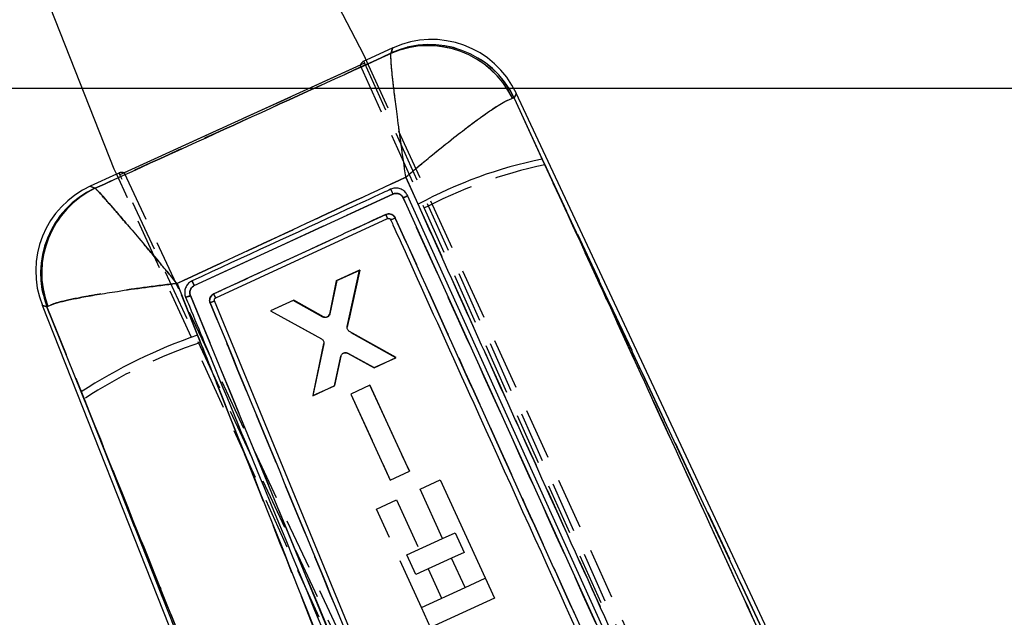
# Model space of a CAD drawing. Extents: x 29 to 415, y 5 to 292.
# Tile 15 of 25: x 340 to 365, y 42 to 57. Entities that reach past the tile are written whole.
import ezdxf

# ---------------------------------------------------------------- set-up
doc = ezdxf.new("R2010")
doc.units = 0
doc.linetypes.add('HIDDEN', pattern=[1.905, 1.27, -0.635])
doc.layers.get('0').update_dxf_attribs({"linetype": 'CONTINUOUS'})
doc.styles.add('SLDTEXTSTYLE0', font='TXT', dxfattribs={"width": 0.75})
doc.dimstyles.new('SLDDIMSTYLE6', dxfattribs={"dimtxt": 3.5, "dimasz": 3.302, "dimexe": 0, "dimexo": 0.0625, "dimgap": 0.875, "dimtad": 1, "dimdec": 4, "dimlfac": 2.5, "dimzin": 12, "dimtxsty": 'SLDTEXTSTYLE0', "dimsah": 1, "dimcen": 0.09, "dimazin": 3, "dimtfac": 1, "dimtofl": 0, "dimtmove": 0, "dimatfit": 3, "dimtolj": 1, "dimtzin": 12})

# ---------------------------------------------------------------- blocks, each defined once
blk = doc.blocks.new('_D_15')
at = {"color": 218, "linetype": 'CONTINUOUS'}
blk.add_line((337.466, 55.531), (367.186, 55.531), dxfattribs=at)
blk.add_arc((729.072, 55.531), 362.886, 175, 180, dxfattribs=at)
for points in [[(367.567, 87.159), (366.788, 83.91), (367.8, 83.826)], [(366.186, 55.531), (366.709, 58.831), (365.693, 58.835)]]:
    blk.add_solid(points, dxfattribs=at)
at = {"color": 218, "linetype": 'CONTINUOUS', "insert": (361.877, 68.266, 0.04), "char_height": 3.5, "attachment_point": 1, "rotation": 87.4447, "style": 'SLDTEXTSTYLE0'}
blk.add_mtext('5°', dxfattribs=at)

msp = doc.modelspace()

# ---------------------------------------------------------------- linework, layer by layer
at = {"color": 7, "linetype": 'CONTINUOUS'}
for p, q in [((346.969166, 60.162992), (348.95893, 56.35202)), ((342.774629, 53.524579), (341.194121, 57.522661)), ((349.677153, 56.530055), (349.01578, 56.227677)), ((349.630691, 56.395871), (349.638274, 56.408654)), ((348.978083, 56.153818), (342.912032, 53.380441)), ((348.95893, 56.35202), (349.027698, 56.201609)), ((348.96877, 56.174667), (348.978083, 56.153818)), ((359.943648, 39.997204), (352.735583, 55.405966)), ((352.686591, 55.288283), (352.642663, 55.282076)), ((352.686591, 55.288283), (353.379935, 53.772569)), ((359.845208, 39.951676), (353.379935, 53.772569)), ((342.843397, 53.374167), (342.774629, 53.524579)), ((342.831479, 53.400236), (342.179671, 53.102231)), ((342.912032, 53.380441), (342.902357, 53.401124)), ((350.303009, 52.651629), (350.000375, 53.3249)), ((342.290966, 53.051875), (342.299978, 53.049613)), ((344.756882, 50.634275), (349.679221, 52.905081)), ((349.935557, 52.809431), (357.075687, 37.038696)), ((357.178701, 37.096713), (350.041164, 52.868993)), ((345.286453, 50.330553), (349.548849, 52.298173)), ((349.617804, 52.277732), (349.621645, 52.270706)), ((348.849812, 51.0148), (348.291032, 50.759273)), ((348.549282, 49.617886), (348.849812, 51.0148)), ((348.291032, 50.759273), (348.119058, 49.935124)), ((344.328722, 50.689721), (344.837122, 49.406798)), ((352.335207, 31.76119), (344.659474, 50.386222)), ((347.224004, 50.271327), (346.643148, 50.005704)), ((347.956115, 49.860955), (347.224004, 50.271327)), ((340.989777, 50.146792), (349.479629, 28.670716)), ((341.104916, 50.105983), (341.126435, 50.122325)), ((341.95436, 48.001776), (341.104916, 50.105983)), ((345.258479, 50.260229), (345.258552, 50.26005)), ((352.613284, 32.406372), (345.258479, 50.260229)), ((346.643148, 50.005704), (347.909406, 49.311745)), ((349.760191, 48.849849), (348.603254, 49.49829)), ((347.96436, 49.192606), (347.695824, 47.905802)), ((348.232901, 48.15141), (348.391749, 48.885619)), ((348.553312, 48.958969), (349.211857, 48.599092)), ((349.211857, 48.599092), (349.760191, 48.849849)), ((347.695824, 47.905802), (348.232901, 48.15141)), ((349.110785, 48.165216), (348.633109, 47.946776)), ((350.086664, 46.030228), (349.110785, 48.165216)), ((349.201515, 30.025828), (341.95436, 48.001776)), ((341.95436, 48.001776), (349.58014, 28.711471)), ((348.633109, 47.946776), (349.609023, 45.811799)), ((349.609023, 45.811799), (350.086664, 46.030228)), ((350.351258, 45.587955), (350.850886, 45.816384)), ((350.850886, 45.816384), (352.193141, 42.880547)), ((350.909704, 44.366496), (350.351258, 45.587955)), ((350.020587, 43.959995), (350.909704, 44.366496)), ((350.243966, 43.471412), (350.020587, 43.959995)), ((351.133083, 43.877912), (350.243966, 43.471412)), ((351.467289, 43.146922), (351.133083, 43.877912)), ((350.386988, 42.653012), (351.467289, 43.146922)), ((352.193141, 42.880547), (350.61321, 42.158207)), ((350.61321, 42.158207), (350.386988, 42.653012))]:
    msp.add_line(p, q, dxfattribs=at)
at = {"color": 7, "linetype": 'HIDDEN'}
for p, q in [((349.63879, 56.410266), (349.631219, 56.39754)), ((349.01578, 56.227677), (348.956576, 56.200609)), ((348.978083, 56.153818), (363.589586, 23.443019)), ((349.027698, 56.201609), (358.791251, 34.846346)), ((348.869285, 56.10512), (343.020041, 53.430865)), ((348.869285, 56.10512), (363.51959, 23.334312)), ((352.6434, 55.283736), (352.687241, 55.289845)), ((353.444767, 53.633976), (352.687241, 55.289845)), ((353.444767, 53.633976), (359.845208, 39.951676)), ((342.890715, 53.427319), (342.831479, 53.400236)), ((352.606949, 32.018906), (342.843397, 53.374167)), ((355.880952, 25.656629), (342.912032, 53.380441)), ((343.020041, 53.430865), (356.088802, 25.471395)), ((350.000624, 53.32611), (350.366491, 52.512015)), ((342.298337, 53.050337), (342.289428, 53.052571)), ((349.679099, 52.905035), (344.756777, 50.634261)), ((348.855345, 51.017113), (348.274445, 50.751584)), ((348.274445, 50.751584), (348.855345, 51.017113)), ((348.551777, 49.605435), (348.855345, 51.017113)), ((348.855345, 51.017113), (348.551777, 49.605435)), ((344.906741, 49.226924), (344.327362, 50.689436)), ((348.274445, 50.751584), (348.105849, 49.929413)), ((341.103324, 50.106547), (341.124591, 50.122742)), ((341.103324, 50.106547), (342.024949, 47.823214)), ((347.207338, 50.263811), (346.648516, 50.008375)), ((347.943155, 49.854702), (347.207338, 50.263811)), ((346.648516, 50.008375), (347.901621, 49.321778)), ((349.754827, 48.84717), (348.605931, 49.48593)), ((347.956762, 49.202716), (347.690289, 47.903497)), ((348.238669, 48.154154), (348.397326, 48.887654)), ((348.558499, 48.961857), (349.217705, 48.601659)), ((349.217705, 48.601659), (349.754827, 48.84717)), ((347.690289, 47.903497), (348.238669, 48.154154)), ((349.110646, 48.165105), (348.632935, 47.946744)), ((350.086875, 46.030271), (349.110646, 48.165105)), ((349.110646, 48.165105), (350.086875, 46.030271)), ((348.632935, 47.946744), (349.609195, 45.811931)), ((349.58014, 28.711471), (342.024949, 47.823214)), ((349.609195, 45.811931), (350.086875, 46.030271)), ((349.270956, 45.094045), (349.770585, 45.322474)), ((349.770585, 45.322474), (350.329032, 44.101015)), ((350.386982, 42.653026), (349.270956, 45.094045)), ((350.909997, 44.36663), (351.218149, 44.507516)), ((351.218149, 44.507516), (351.441528, 44.018932)), ((351.441528, 44.018932), (351.133379, 43.878048)), ((350.552411, 43.612431), (350.886618, 42.881441)), ((351.46773, 43.147124), (351.966919, 43.375351))]:
    msp.add_line(p, q, dxfattribs=at)
at = {"color": 8, "linetype": 'CONTINUOUS', "flags": 128}
for points in [[(349.638274, 56.408654), (349.672773, 56.516379), (349.677153, 56.530055)], [(352.735583, 55.405966), (352.730065, 55.392709), (352.686591, 55.288283)], [(342.179671, 53.102231), (342.192215, 53.096556), (342.290966, 53.051875)], [(341.104916, 50.105983), (341.002755, 50.142192), (340.989777, 50.146792)]]:
    msp.add_lwpolyline(points, dxfattribs=at)
at = {"color": 7, "linetype": 'HIDDEN', "flags": 128}
for points in [[(349.677153, 56.530055), (349.672946, 56.516916), (349.63879, 56.410266)], [(348.95708, 56.200838), (348.959456, 56.195516), (348.966458, 56.179841), (348.96877, 56.174667)], [(352.687241, 55.289845), (352.730282, 55.39323), (352.735583, 55.405966)], [(342.902357, 53.401124), (342.899956, 53.406257), (342.892682, 53.421808), (342.890212, 53.427087)], [(342.289428, 53.052571), (342.191702, 53.096788), (342.179671, 53.102231)], [(340.989777, 50.146792), (341.002224, 50.14238), (341.103324, 50.106547)]]:
    msp.add_lwpolyline(points, dxfattribs=at)
at = {"color": 7, "linetype": 'CONTINUOUS', "flags": 128}
msp.add_lwpolyline([(350.041111, 52.86911), (350.037709, 52.876133), (350.034308, 52.883156)], dxfattribs=at)
at = {"color": 7, "linetype": 'CONTINUOUS'}
for centre, radius, start, end in [((350.639398, 54.425392), 2.3142, 24.8549537, 114.7657428), ((350.549793, 54.251897), 2.332675, 26.2079285, 113.2043666), ((350.588649, 54.287311), 2.324502, 25.5067654, 114.1326632), ((355.577714, 42.956297), 11.037299, 101.4856724, 118.5482162), ((343.141916, 50.997568), 2.3142, 114.3215339, 201.8007491), ((343.272223, 50.945105), 2.324079, 114.974392, 201.1650533), ((343.30571, 50.947538), 2.330282, 115.5686692, 200.7398771), ((342.622628, 49.184892), 2.899742, 23.2716452, 25.491508), ((349.199941, 36.795493), 13.344633, 109.0828125, 122.885262)]:
    msp.add_arc(centre, radius, start, end, dxfattribs=at)
at = {"color": 7, "linetype": 'HIDDEN'}
for centre, radius, start, end in [((350.550598, 54.253929), 2.332451, 26.2004584, 113.2141431), ((350.589322, 54.289144), 2.324364, 25.5009881, 114.1384381), ((355.904409, 42.10171), 11.791649, 102.039844, 118.0114133), ((343.270422, 50.94583), 2.323942, 114.9688247, 201.1706021), ((343.303526, 50.948242), 2.330066, 115.5564013, 200.7494357), ((341.440436, 48.649538), 4.197339, 23.6091551, 25.1431225), ((347.995943, 49.953188), 0.112448, 309.2492842, 347.7935146), ((348.911894, 37.344428), 12.539336, 108.6270693, 123.3140122)]:
    msp.add_arc(centre, radius, start, end, dxfattribs=at)
for centre, major_axis, start_param, end_param in [((360.581174, 30.176601), (-11.623484, 26.024511), 0.000335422, 0.060179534), ((354.967724, 27.610151), (-12.078118, 25.816654), 6.223005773, 6.282849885)]:
    msp.add_ellipse(centre, major_axis=major_axis, ratio=0.069924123, start_param=start_param, end_param=end_param, dxfattribs=at)
for points, knots in [([(349.631219, 56.39754), (348.4082, 55.839413), (345.963821, 54.723914), (343.519612, 53.607944), (342.298337, 53.050337)], [0, 0, 0, 0, 0.500339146, 1, 1, 1, 1]), ([(350.000624, 53.32611), (350.000262, 53.328551), (349.95988, 53.600368), (349.883991, 54.124557), (349.792675, 54.793898), (349.724164, 55.331686), (349.668898, 55.805714), (349.627682, 56.227927), (349.630006, 56.339375), (349.631219, 56.39754)], [0, 0, 0, 0, 0.001604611, 0.178687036, 0.346568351, 0.479537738, 0.612476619, 0.797748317, 1, 1, 1, 1]), ([(350.000624, 53.32611), (350.002503, 53.327723), (350.211721, 53.507246), (350.62181, 53.851781), (351.163196, 54.287233), (351.613724, 54.633148), (352.027174, 54.933884), (352.420969, 55.195216), (352.567121, 55.253379), (352.6434, 55.283736)], [0, 0, 0, 0, 0.001604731, 0.178681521, 0.34656282, 0.479529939, 0.612466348, 0.797737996, 1, 1, 1, 1]), ([(359.740643, 39.903429), (358.603672, 42.382405), (356.504414, 46.959485), (354.406457, 51.53609), (353.444767, 53.633976)], [0, 0, 0, 0, 0.541606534, 1, 1, 1, 1]), ([(344.327362, 50.689436), (345.277887, 51.130489), (347.16952, 52.008225), (349.06006, 52.888276), (350.000624, 53.32611)], [0, 0, 0, 0, 0.502489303, 1, 1, 1, 1]), ([(344.327362, 50.689436), (344.325776, 50.691331), (344.155543, 50.894764), (343.825955, 51.287261), (343.400608, 51.790049), (343.053603, 52.196968), (342.720257, 52.584243), (342.418504, 52.928617), (342.338042, 53.010119), (342.298337, 53.050337)], [0, 0, 0, 0, 0.001591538, 0.17088126, 0.331879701, 0.45985239, 0.5878005, 0.796595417, 1, 1, 1, 1]), ([(349.935613, 52.80935), (349.92699, 52.824877), (349.907816, 52.8594), (349.85939, 52.899028), (349.798098, 52.922328), (349.734675, 52.924987), (349.696654, 52.911335), (349.6791, 52.905032)], [0, 0, 0, 0, 0.1751774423, 0.3895111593, 0.6033608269, 0.8168753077, 1, 1, 1, 1]), ([(357.075755, 37.038748), (355.885449, 39.667406), (353.504871, 44.924647), (351.125354, 50.181141), (349.935613, 52.80935)], [0, 0, 0, 0, 0.500007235, 1, 1, 1, 1]), ([(350.041138, 52.86905), (350.040066, 52.867026), (350.037924, 52.862978), (350.014008, 52.848221), (349.978732, 52.82945), (349.950004, 52.816011), (349.93564, 52.809292)], [0, 0, 0, 0, 0.249999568, 0.500001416, 0.750001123, 1, 1, 1, 1]), ([(350.366491, 52.512015), (351.315695, 50.406198), (353.384114, 45.817394), (355.467216, 41.234161), (356.594376, 38.754189)], [0, 0, 0, 0, 0.458903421, 1, 1, 1, 1]), ([(345.240074, 50.432906), (345.313805, 50.466922), (345.682455, 50.636998), (347.104061, 51.292853), (348.451946, 51.914644), (349.504909, 52.400385)], [0, 0, 0, 0, 0.051864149, 0.259319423, 1, 1, 1, 1]), ([(349.548852, 52.298168), (349.548324, 52.299719), (349.547267, 52.302822), (349.537384, 52.326081), (349.52289, 52.359527), (349.510903, 52.386766), (349.50491, 52.400385)], [0, 0, 0, 0, 0.250000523, 0.500001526, 0.75000177, 1, 1, 1, 1]), ([(349.504918, 52.400366), (349.523924, 52.406632), (349.561937, 52.419163), (349.622799, 52.412788), (349.677614, 52.388023), (349.716759, 52.351565), (349.732005, 52.322996), (349.737896, 52.311958)], [0, 0, 0, 0, 0.215728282, 0.431478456, 0.647459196, 0.863778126, 1, 1, 1, 1]), ([(349.737896, 52.311958), (350.889368, 49.768268), (353.20587, 44.650938), (355.523325, 39.533084), (356.688835, 36.95918)], [0, 0, 0, 0, 0.4970737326, 1, 1, 1, 1]), ([(344.327362, 50.689436), (344.324902, 50.689149), (344.060788, 50.658375), (343.548217, 50.594409), (342.883509, 50.50015), (342.338444, 50.413075), (341.811744, 50.318124), (341.329702, 50.21288), (341.192363, 50.152525), (341.124591, 50.122742)], [0, 0, 0, 0, 0.0015917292, 0.1708801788, 0.3318785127, 0.4598513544, 0.5877996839, 0.796594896, 1, 1, 1, 1]), ([(344.756776, 50.634264), (344.744119, 50.627325), (344.712446, 50.609959), (344.672951, 50.565859), (344.647051, 50.505507), (344.641822, 50.442302), (344.653923, 50.403878), (344.659491, 50.386197)], [0, 0, 0, 0, 0.14709929, 0.368114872, 0.589475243, 0.811098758, 1, 1, 1, 1]), ([(344.756597, 50.634178), (344.75309, 50.641783), (344.746076, 50.656994), (344.735758, 50.679284), (344.726139, 50.69999), (344.717614, 50.718263), (344.71054, 50.733345), (344.705249, 50.744513), (344.702261, 50.750707), (344.701529, 50.752109), (344.701251, 50.752642)], [0, 0, 0, 0, 0.131343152, 0.262684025, 0.394025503, 0.525369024, 0.656710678, 0.788053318, 0.919394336, 1, 1, 1, 1]), ([(344.659533, 50.386095), (344.644613, 50.380124), (344.614773, 50.368181), (344.576322, 50.354739), (344.54909, 50.346871), (344.544548, 50.347605), (344.542313, 50.347967)], [0, 0, 0, 0, 0.251900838, 0.503801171, 0.755697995, 1, 1, 1, 1]), ([(344.659494, 50.386198), (345.940233, 47.27787), (348.501702, 41.061235), (351.063834, 34.845677), (352.344896, 31.737909)], [0, 0, 0, 0, 0.500001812, 1, 1, 1, 1]), ([(345.150551, 50.205632), (345.147138, 50.215409), (345.137206, 50.243862), (345.135535, 50.294988), (345.152958, 50.352422), (345.188228, 50.402416), (345.222754, 50.422721), (345.240074, 50.432907)], [0, 0, 0, 0, 0.11565614, 0.336594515, 0.557295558, 0.77790664, 1, 1, 1, 1]), ([(345.258552, 50.26005), (345.257336, 50.258246), (345.254905, 50.254639), (345.230331, 50.241231), (345.194327, 50.224105), (345.165143, 50.21179), (345.150551, 50.205632)], [0, 0, 0, 0, 0.250000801, 0.499999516, 0.750001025, 1, 1, 1, 1]), ([(352.583739, 32.169449), (351.330906, 35.20875), (348.85285, 41.220372), (346.37545, 47.232876), (345.150551, 50.205632)], [0, 0, 0, 0, 0.505570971, 1, 1, 1, 1]), ([(348.067088, 49.866108), (348.05662, 49.859161), (348.035685, 49.845267), (347.997872, 49.839174), (347.966165, 49.843697), (347.949035, 49.85189), (347.943155, 49.854702)], [0, 0, 0, 0, 0.283624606, 0.567232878, 0.851448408, 1, 1, 1, 1]), ([(352.120532, 31.127614), (350.421275, 35.378749), (348.010784, 41.40922), (345.613946, 47.445789), (344.906741, 49.226924)], [0, 0, 0, 0, 0.704942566, 1, 1, 1, 1]), ([(348.443161, 48.955319), (348.454324, 48.96137), (348.476648, 48.973472), (348.515306, 48.976254), (348.542697, 48.969659), (348.55624, 48.96297), (348.558499, 48.961855)], [0, 0, 0, 0, 0.31216134, 0.624293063, 0.937335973, 1, 1, 1, 1]), ([(342.024949, 47.823214), (342.741605, 46.045137), (345.170238, 40.019518), (347.599306, 33.994752), (349.31159, 29.747811)], [0, 0, 0, 0, 0.295086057, 1, 1, 1, 1])]:
    msp.add_open_spline(points, degree=3, knots=knots, dxfattribs=at)
at = {"color": 7, "linetype": 'CONTINUOUS'}
for points, knots in [([(342.299978, 53.049613), (343.520854, 53.607041), (345.964341, 54.722691), (348.407996, 55.83788), (349.630691, 56.395871)], [0, 0, 0, 0, 0.49964496, 1, 1, 1, 1]), ([(350.000375, 53.3249), (350.000013, 53.327341), (349.959711, 53.598623), (349.883968, 54.121823), (349.792705, 54.79051), (349.724121, 55.328403), (349.668721, 55.80296), (349.627337, 56.225737), (349.629541, 56.337525), (349.630691, 56.395871)], [0, 0, 0, 0, 0.001605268, 0.178408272, 0.346059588, 0.479153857, 0.612217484, 0.797605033, 1, 1, 1, 1]), ([(350.000375, 53.3249), (350.002255, 53.326513), (350.211089, 53.505653), (350.620387, 53.849549), (351.161221, 54.284545), (351.611776, 54.630518), (352.025622, 54.931575), (352.419836, 55.193248), (352.566246, 55.251613), (352.642663, 55.282076)], [0, 0, 0, 0, 0.001605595, 0.178402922, 0.34605448, 0.47914628, 0.612207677, 0.797595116, 1, 1, 1, 1]), ([(353.379935, 53.772569), (354.380285, 51.590298), (356.49946, 46.967306), (358.619929, 42.343841), (359.739436, 39.90287)], [0, 0, 0, 0, 0.472047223, 1, 1, 1, 1]), ([(350.000375, 53.3249), (349.060031, 52.887313), (347.17001, 52.007795), (345.27893, 51.130522), (344.328722, 50.689721)], [0, 0, 0, 0, 0.497531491, 1, 1, 1, 1]), ([(342.299978, 53.049613), (342.339677, 53.009447), (342.420245, 52.927934), (342.721623, 52.584161), (343.054946, 52.197039), (343.401939, 51.790232), (343.827292, 51.287524), (344.156895, 50.895047), (344.327137, 50.691615), (344.328722, 50.689721)], [0, 0, 0, 0, 0.202940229, 0.411851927, 0.539872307, 0.667917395, 0.829014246, 0.998407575, 1, 1, 1, 1]), ([(349.623053, 53.024527), (349.55921, 52.995035), (349.200516, 52.829334), (347.560051, 52.071637), (345.983121, 51.34407), (344.70111, 50.752574)], [0, 0, 0, 0, 0.0389184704, 0.2186605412, 1, 1, 1, 1]), ([(349.623039, 53.024518), (349.623331, 53.024001), (349.624147, 53.022557), (349.627184, 53.016458), (349.632617, 53.005173), (349.639832, 52.989927), (349.64849, 52.971457), (349.658225, 52.950542), (349.668643, 52.928049), (349.675696, 52.912735), (349.679223, 52.905078)], [0, 0, 0, 0, 0.073776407, 0.206094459, 0.338410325, 0.470727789, 0.603044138, 0.735363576, 0.867681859, 1, 1, 1, 1]), ([(350.034308, 52.883156), (350.014988, 52.913023), (349.976347, 52.972754), (349.884714, 53.031619), (349.780864, 53.058137), (349.689919, 53.051094), (349.640053, 53.03128), (349.623054, 53.024525)], [0, 0, 0, 0, 0.221584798, 0.443157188, 0.66455464, 0.885649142, 1, 1, 1, 1]), ([(349.679223, 52.905078), (349.693313, 52.910372), (349.727782, 52.923322), (349.787758, 52.924135), (349.850489, 52.903951), (349.903762, 52.864803), (349.925116, 52.827615), (349.935557, 52.809431)], [0, 0, 0, 0, 0.148307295, 0.36279286, 0.577755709, 0.793535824, 1, 1, 1, 1]), ([(349.935605, 52.809326), (349.94997, 52.816045), (349.978702, 52.829485), (350.013983, 52.84826), (350.037902, 52.863022), (350.040044, 52.867073), (350.041115, 52.869098)], [0, 0, 0, 0, 0.250002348, 0.499999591, 0.750001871, 1, 1, 1, 1]), ([(356.594942, 38.754941), (355.484914, 41.196683), (353.380336, 45.826148), (351.290563, 50.461245), (350.303009, 52.651629)], [0, 0, 0, 0, 0.527434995, 1, 1, 1, 1]), ([(349.503125, 52.39955), (349.429395, 52.365537), (349.060742, 52.195477), (347.639722, 51.539943), (346.292439, 50.918378), (345.240077, 50.432873)], [0, 0, 0, 0, 0.051885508, 0.259427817, 1, 1, 1, 1]), ([(349.737883, 52.31194), (349.731991, 52.32298), (349.716745, 52.351549), (349.677599, 52.388008), (349.622789, 52.412768), (349.561259, 52.419227), (349.522707, 52.406178), (349.503125, 52.39955)], [0, 0, 0, 0, 0.135291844, 0.350106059, 0.564589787, 0.778839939, 1, 1, 1, 1]), ([(349.503125, 52.39955), (349.509339, 52.386033), (349.521765, 52.359001), (349.536827, 52.325824), (349.547132, 52.302764), (349.548277, 52.299703), (349.548849, 52.298173)], [0, 0, 0, 0, 0.249998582, 0.499998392, 0.750001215, 1, 1, 1, 1]), ([(349.548852, 52.298168), (349.554821, 52.300139), (349.566757, 52.30408), (349.585845, 52.302079), (349.603031, 52.294326), (349.613071, 52.284767), (349.617161, 52.278688), (349.617804, 52.277732)], [0, 0, 0, 0, 0.239252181, 0.478509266, 0.71739012, 0.955538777, 1, 1, 1, 1]), ([(349.737883, 52.31194), (349.723189, 52.305443), (349.693801, 52.292447), (349.655754, 52.277887), (349.628673, 52.269421), (349.623962, 52.270283), (349.621645, 52.270706)], [0, 0, 0, 0, 0.2519832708, 0.5039763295, 0.7559669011, 1, 1, 1, 1]), ([(349.621645, 52.270706), (349.641073, 52.227757), (349.793862, 51.889999), (350.480118, 50.372995), (352.765569, 45.321381), (354.918823, 40.564431), (356.538255, 36.986798)], [0, 0, 0, 0, 0.008430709, 0.066300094, 0.297777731, 1, 1, 1, 1]), ([(356.688763, 36.959126), (355.523265, 39.533031), (353.205833, 44.650885), (350.889346, 49.768239), (349.737883, 52.31194)], [0, 0, 0, 0, 0.502926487, 1, 1, 1, 1]), ([(341.126435, 50.122325), (341.194187, 50.152126), (341.331685, 50.212606), (341.813139, 50.317946), (342.339805, 50.413057), (342.884851, 50.500256), (343.549557, 50.594623), (344.06214, 50.658645), (344.326262, 50.689434), (344.328722, 50.689721)], [0, 0, 0, 0, 0.20294039, 0.411852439, 0.53987318, 0.667918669, 0.829015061, 0.998407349, 1, 1, 1, 1]), ([(344.70111, 50.752576), (344.670484, 50.734507), (344.609239, 50.69837), (344.546552, 50.609525), (344.515521, 50.507249), (344.518487, 50.416162), (344.536202, 50.365454), (344.542301, 50.347995)], [0, 0, 0, 0, 0.220959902, 0.441878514, 0.662786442, 0.883902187, 1, 1, 1, 1]), ([(344.659471, 50.386221), (344.654867, 50.400026), (344.643418, 50.43435), (344.644545, 50.493524), (344.666604, 50.555192), (344.705709, 50.605056), (344.740721, 50.62505), (344.75688, 50.634278)], [0, 0, 0, 0, 0.148694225, 0.36971572, 0.590402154, 0.810952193, 1, 1, 1, 1]), ([(344.701096, 50.752567), (344.701386, 50.75204), (344.702147, 50.75065), (344.705184, 50.744479), (344.71053, 50.733334), (344.717665, 50.718273), (344.726247, 50.700022), (344.735924, 50.679336), (344.746303, 50.657068), (344.753355, 50.641872), (344.756882, 50.634275)], [0, 0, 0, 0, 0.080449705, 0.211812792, 0.343177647, 0.474543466, 0.605908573, 0.737272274, 0.868636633, 1, 1, 1, 1]), ([(344.542301, 50.347995), (344.544538, 50.34763), (344.549082, 50.346888), (344.576316, 50.354745), (344.614767, 50.368178), (344.644605, 50.38012), (344.659524, 50.38609)], [0, 0, 0, 0, 0.244328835, 0.496218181, 0.748112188, 1, 1, 1, 1]), ([(344.542347, 50.347895), (344.573174, 50.273029), (344.727309, 49.8987), (345.374692, 48.326539), (347.900967, 42.192021), (350.304898, 36.358103), (352.215364, 31.721735)], [0, 0, 0, 0, 0.012056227, 0.060281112, 0.25318065, 1, 1, 1, 1]), ([(345.240077, 50.432875), (345.222162, 50.422262), (345.187675, 50.40183), (345.152762, 50.351709), (345.135535, 50.294956), (345.13721, 50.24383), (345.147141, 50.215376), (345.150554, 50.205598)], [0, 0, 0, 0, 0.229957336, 0.44268972, 0.663389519, 0.884331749, 1, 1, 1, 1]), ([(345.258479, 50.260229), (345.256761, 50.266058), (345.253299, 50.27781), (345.255825, 50.296462), (345.264007, 50.313229), (345.275238, 50.324589), (345.283571, 50.329021), (345.286453, 50.330553)], [0, 0, 0, 0, 0.217746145, 0.438910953, 0.660425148, 0.882578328, 1, 1, 1, 1]), ([(345.258552, 50.26005), (345.257337, 50.258242), (345.254908, 50.254626), (345.230336, 50.241209), (345.194331, 50.224074), (345.165146, 50.211757), (345.150554, 50.205598)], [0, 0, 0, 0, 0.250000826, 0.500001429, 0.750001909, 1, 1, 1, 1]), ([(345.150554, 50.205598), (346.37544, 47.232841), (348.852824, 41.220308), (351.330853, 35.20869), (352.583678, 32.169378)], [0, 0, 0, 0, 0.494426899, 1, 1, 1, 1]), ([(348.029351, 49.848855), (348.016597, 49.847765), (347.991136, 49.845589), (347.967775, 49.855839), (347.956115, 49.860955)], [0, 0, 0, 0, 0.500899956, 1, 1, 1, 1]), ([(348.119058, 49.935124), (348.115173, 49.923095), (348.107403, 49.899035), (348.081456, 49.870557), (348.053837, 49.854458), (348.035499, 49.850262), (348.029351, 49.848855)], [0, 0, 0, 0, 0.285867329, 0.571785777, 0.856446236, 1, 1, 1, 1]), ([(348.603256, 49.49829), (348.59298, 49.505483), (348.572429, 49.519867), (348.553077, 49.552809), (348.545064, 49.586851), (348.548017, 49.608578), (348.549282, 49.617886)], [0, 0, 0, 0, 0.266371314, 0.53271123, 0.799802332, 1, 1, 1, 1]), ([(344.837122, 49.406798), (344.958247, 49.101514), (347.34041, 43.097502), (349.737577, 37.100226), (352.012856, 31.407893)], [0, 0, 0, 0, 0.050846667, 1, 1, 1, 1]), ([(347.909406, 49.311745), (347.919726, 49.304675), (347.940366, 49.290536), (347.959997, 49.257881), (347.968371, 49.223873), (347.96557, 49.20204), (347.96436, 49.192606)], [0, 0, 0, 0, 0.265568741, 0.531100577, 0.797393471, 1, 1, 1, 1]), ([(348.39175, 48.885618), (348.395864, 48.897614), (348.404172, 48.921841), (348.430975, 48.95026), (348.455709, 48.96381), (348.469982, 48.967945), (348.472151, 48.968573)], [0, 0, 0, 0, 0.312394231, 0.630868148, 0.943910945, 1, 1, 1, 1]), ([(348.472151, 48.968573), (348.484693, 48.970539), (348.509777, 48.974471), (348.537466, 48.966948), (348.550995, 48.960135), (348.553312, 48.958969)], [0, 0, 0, 0, 0.453200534, 0.906385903, 1, 1, 1, 1])]:
    msp.add_open_spline(points, degree=3, knots=knots, dxfattribs=at)

# ---------------------------------------------------------------- dimensions: what is measured, and where the dimension line sits
at = {"color": 218, "linetype": 'CONTINUOUS'}
dim = msp.add_angular_dim_2l(base=(366.531111, 71.359784), line1=((326.166377, 55.530924), (336.466377, 55.530924)), line2=((385.674101, 85.574314), (339.928841, 89.576505)), dimstyle='SLDDIMSTYLE6', dxfattribs=at)
dim.commit()
dim.dimension.update_dxf_attribs({"geometry": '_D_15', "text_midpoint": (366.546558, 71.709709), "dimtype": 162})

doc.saveas('drawing.dxf')
